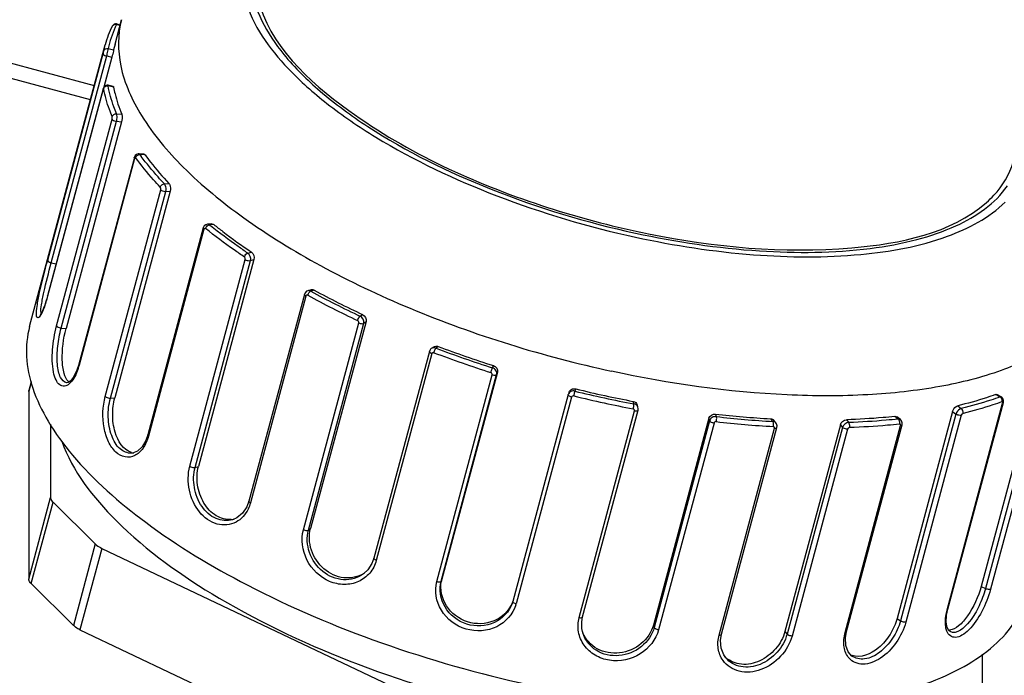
# Model space of a CAD drawing. Header units: millimetres. Extents: x 0 to 8410, y 0 to 5940.
# Tile 63 of 85: x 3842 to 3895, y 3451 to 3486. Entities that reach past the tile are written whole.
import ezdxf

# ---------------------------------------------------------------- set-up
doc = ezdxf.new("R2010")
doc.units = ezdxf.units.MM
doc.header["$LTSCALE"] = 462.55
doc.layers.get('0').update_dxf_attribs({"linetype": 'CONTINUOUS'})
for name, color, linetype in [('204101000013_DXF_DIMENSION', 7, 'CONTINUOUS'), ('304102000035DXF_CONTINUOUS_LINE', 7, 'CONTINUOUS'), ('304105000130DXF_CONTINUOUS_LINE', 7, 'CONTINUOUS'), ('304109000030DXF_CONTINUOUS_LINE', 7, 'CONTINUOUS'), ('304109000033DXF_CONTINUOUS_LINE', 7, 'CONTINUOUS'), ('BUXIAN_DXF_CONTINUOUS_LINE', 7, 'CONTINUOUS')]:
    doc.layers.add(name, color=color, linetype=linetype)
doc.styles.get("Standard").update_dxf_attribs({"font": 'txt', "width": 0.7})
doc.dimstyles.new('DIMSTYLE_7', dxfattribs={"dimtxt": 70, "dimasz": 60, "dimexe": 1.5, "dimexo": 0, "dimgap": 1.75, "dimtad": 1, "dimdsep": 46, "dimtxsty": 'Standard', "dimblk": '_FILLED', "dimblk1": '_FILLED', "dimblk2": '_FILLED', "dimcen": 0.09, "dimclrt": 5, "dimazin": 2, "dimtp": 0.01, "dimtm": 0.01, "dimtfac": 1, "dimtofl": 0, "dimtmove": 0, "dimatfit": 3, "dimldrblk": '_FILLED', "dimfxl": 0, "dimtolj": 1, "dimarcsym": 0})

# ---------------------------------------------------------------- blocks, each defined once
blk = doc.blocks.new('_FILLED')
at = {"color": 0, "linetype": 'ByBlock'}
blk.add_solid([(0, 0), (-1, 0.125), (-1, -0.125)], dxfattribs=at)
blk = doc.blocks.new('*D31')
at = {"layer": '204101000013_DXF_DIMENSION', "color": 2, "linetype": 'Continuous'}
for p, q in [((3909.222, 3684.175), (3361.141, 3684.175)), ((3376.141, 3684.175), (3376.141, 3415.175)), ((3376.141, 3146.175), (3376.141, 3415.175)), ((3621.33, 3146.175), (3361.141, 3146.175))]:
    blk.add_line(p, q, dxfattribs=at)
at = {"layer": '204101000013_DXF_DIMENSION', "color": 2, "linetype": 'Continuous', "xscale": 60, "yscale": 60, "zscale": 60}
for p, rotation in [((3376.141, 3684.175), 90), ((3376.141, 3146.175), 270)]:
    blk.add_blockref('_FILLED', p, dxfattribs=dict(at, rotation=rotation))
blk = doc.blocks.new('*D32')
at = {"layer": '204101000013_DXF_DIMENSION', "color": 2, "linetype": 'Continuous'}
for p, q in [((3813.402, 3341.175), (3813.402, 4872.379)), ((3962.402, 4457.953), (3962.402, 4872.379)), ((3887.902, 4857.379), (3653.512, 4857.379)), ((3813.402, 4857.379), (3887.902, 4857.379)), ((3962.402, 4857.379), (3887.902, 4857.379))]:
    blk.add_line(p, q, dxfattribs=at)
at = {"layer": '204101000013_DXF_DIMENSION', "color": 2, "linetype": 'Continuous', "xscale": 60, "yscale": 60, "zscale": 60, "rotation": 180}
blk.add_blockref('_FILLED', (3813.402, 4857.379), dxfattribs=at)
at = {"layer": '204101000013_DXF_DIMENSION', "color": 2, "linetype": 'Continuous', "xscale": 60, "yscale": 60, "zscale": 60}
blk.add_blockref('_FILLED', (3962.402, 4857.379), dxfattribs=at)

msp = doc.modelspace()

# ---------------------------------------------------------------- linework, layer by layer
at = {"color": 2, "linetype": 'Continuous'}
msp.add_arc((3962.401, 3684.175), 1521.972, 330, 180, dxfattribs=at)
at = {"layer": '304102000035DXF_CONTINUOUS_LINE', "color": 9, "linetype": 'Continuous'}
msp.add_line((3840.807, 3483.597), (3845.878, 3482.238), dxfattribs=at)
at = {"layer": '304105000130DXF_CONTINUOUS_LINE', "color": 7, "linetype": 'Continuous'}
msp.add_line((3845.673, 3481.472), (3840.602, 3482.831), dxfattribs=at)
at = {"layer": '304109000030DXF_CONTINUOUS_LINE', "color": 9, "linetype": 'Continuous'}
for p, q in [((3842.492, 3466.283), (3842.36, 3465.79)), ((3842.36, 3455.705), (3843.533, 3460.082)), ((3842.49, 3455.459), (3843.663, 3459.836)), ((3845.928, 3457.589), (3844.755, 3453.212)), ((3846.284, 3457.353), (3845.111, 3452.976))]:
    msp.add_line(p, q, dxfattribs=at)
at = {"layer": '304109000030DXF_CONTINUOUS_LINE', "color": 7, "linetype": 'Continuous'}
for p, q in [((3842.49, 3466.298), (3842.366, 3465.837)), ((3842.36, 3465.79), (3842.366, 3465.838)), ((3842.36, 3465.79), (3842.36, 3455.705)), ((3843.533, 3464.026), (3843.533, 3460.082)), ((3843.663, 3459.836), (3845.928, 3457.589)), ((3846.284, 3457.353), (3865.813, 3448.067)), ((3844.755, 3453.212), (3842.49, 3455.459)), ((3845.111, 3452.976), (3864.64, 3443.689)), ((3893.596, 3449.203), (3893.596, 3451.657))]:
    msp.add_line(p, q, dxfattribs=at)
for points, knots in [([(3844.132, 3463.121), (3844.707, 3461.495), (3847.299, 3458.198), (3852.855, 3454.257), (3860.17, 3450.848), (3865.674, 3449.227), (3868.564, 3448.599)], [0, 0, 0, 0, 0.176864, 0.413695, 0.696704, 1, 1, 1, 1]), ([(3843.533, 3460.082), (3843.533, 3460.062), (3843.548, 3459.968), (3843.61, 3459.889), (3843.663, 3459.836)], [0, 0, 0, 0, 0.209344, 1, 1, 1, 1]), ([(3845.928, 3457.589), (3845.95, 3457.567), (3846.058, 3457.473), (3846.183, 3457.401), (3846.284, 3457.353)], [0, 0, 0, 0, 0.220373, 1, 1, 1, 1]), ([(3842.49, 3455.459), (3842.47, 3455.479), (3842.408, 3455.548), (3842.36, 3455.639), (3842.36, 3455.705)], [0, 0, 0, 0, 0.30055, 1, 1, 1, 1]), ([(3845.111, 3452.976), (3845.075, 3452.993), (3844.948, 3453.058), (3844.828, 3453.14), (3844.755, 3453.212)], [0, 0, 0, 0, 0.277814, 1, 1, 1, 1])]:
    msp.add_open_spline(points, degree=3, knots=knots, dxfattribs=at)
at = {"layer": '304109000033DXF_CONTINUOUS_LINE', "color": 7, "linetype": 'Continuous'}
for p, q in [((3846.993, 3484.465), (3847.345, 3485.778)), ((3847.267, 3485.489), (3847.106, 3485.545)), ((3842.405, 3469.275), (3846.463, 3484.419)), ((3846.993, 3484.465), (3846.921, 3484.156)), ((3846.827, 3483.768), (3846.395, 3482.155)), ((3846.615, 3482.252), (3846.569, 3482.256)), ((3846.901, 3482.189), (3846.615, 3482.252)), ((3846.353, 3482.055), (3843.374, 3470.937)), ((3846.368, 3482.101), (3846.353, 3482.055)), ((3847.344, 3480.292), (3844.365, 3469.174)), ((3848.243, 3478.564), (3848.152, 3478.535)), ((3848.282, 3478.565), (3848.243, 3478.564)), ((3848.556, 3478.541), (3848.282, 3478.565)), ((3848.032, 3478.365), (3845.052, 3467.248)), ((3848.035, 3478.377), (3848.031, 3478.365)), ((3849.958, 3476.562), (3846.979, 3465.444)), ((3852.203, 3474.798), (3851.964, 3474.782)), ((3851.736, 3474.582), (3848.757, 3463.464)), ((3851.787, 3474.687), (3851.736, 3474.582)), ((3854.458, 3472.88), (3851.479, 3461.762)), ((3857.206, 3471.098), (3857.166, 3471.01)), ((3857.284, 3471.173), (3857.206, 3471.098)), ((3857.348, 3471.202), (3857.284, 3471.173)), ((3857.534, 3471.257), (3857.349, 3471.202)), ((3843.374, 3470.937), (3843.345, 3470.831)), ((3857.166, 3471.01), (3854.187, 3459.892)), ((3860.479, 3469.543), (3857.5, 3458.425)), ((3863.882, 3467.94), (3860.903, 3456.822)), ((3864.1, 3468.179), (3863.983, 3468.09)), ((3867.534, 3466.822), (3864.554, 3455.704)), ((3844.409, 3466.257), (3844.407, 3466.257)), ((3896.503, 3466.426), (3893.524, 3455.308)), ((3871.387, 3465.754), (3871.347, 3465.64)), ((3871.341, 3465.62), (3868.362, 3454.502)), ((3871.347, 3465.64), (3871.341, 3465.62)), ((3891.739, 3454.084), (3894.718, 3465.202)), ((3894.604, 3465.498), (3894.364, 3465.619)), ((3894.728, 3465.311), (3894.698, 3465.408)), ((3894.718, 3465.202), (3894.728, 3465.311)), ((3872.112, 3453.666), (3875.091, 3464.784)), ((3875.089, 3464.936), (3875.049, 3465.069)), ((3891.991, 3464.706), (3889.012, 3453.588)), ((3878.9, 3464.347), (3875.921, 3453.229)), ((3882.501, 3464.101), (3882.384, 3464.242)), ((3889.185, 3464.281), (3888.999, 3464.418)), ((3889.251, 3464.208), (3889.185, 3464.281)), ((3889.285, 3464.104), (3889.251, 3464.208)), ((3879.574, 3452.737), (3882.553, 3463.855)), ((3885.96, 3463.994), (3882.981, 3452.876)), ((3886.298, 3452.88), (3889.277, 3463.998)), ((3889.277, 3463.998), (3889.285, 3464.104)), ((3847.881, 3462.469), (3847.88, 3462.469)), ((3853.306, 3458.893), (3853.303, 3458.892)), ((3860.356, 3455.995), (3860.351, 3455.99)), ((3868.363, 3454.505), (3868.328, 3454.39)), ((3891.67, 3453.755), (3891.739, 3454.084)), ((3891.787, 3452.931), (3891.697, 3453.099)), ((3872.125, 3452.803), (3872.122, 3452.812)), ((3879.519, 3452.406), (3879.574, 3452.737)), ((3886.237, 3452.55), (3886.298, 3452.88)), ((3891.857, 3452.875), (3891.787, 3452.931)), ((3891.859, 3452.875), (3891.857, 3452.875)), ((3886.579, 3451.564), (3886.578, 3451.565))]:
    msp.add_line(p, q, dxfattribs=at)
at = {"layer": '304109000033DXF_CONTINUOUS_LINE', "color": 9, "linetype": 'Continuous'}
for p, q in [((3847.26, 3485.461), (3847.081, 3485.524)), ((3846.387, 3484.094), (3846.463, 3484.419)), ((3843.377, 3472.846), (3846.356, 3483.964)), ((3843.57, 3472.71), (3846.549, 3483.828)), ((3846.549, 3483.828), (3846.827, 3483.768)), ((3846.628, 3484.22), (3846.921, 3484.156)), ((3846.918, 3482.157), (3846.625, 3482.22)), ((3846.353, 3482.038), (3843.374, 3470.92)), ((3846.353, 3482.038), (3846.353, 3482.055)), ((3846.387, 3482.063), (3846.384, 3482.08)), ((3847.073, 3480.72), (3847.354, 3480.696)), ((3843.853, 3469.316), (3846.832, 3480.434)), ((3844.098, 3469.197), (3847.077, 3480.315)), ((3847.077, 3480.315), (3847.344, 3480.292)), ((3848.611, 3478.504), (3848.33, 3478.528)), ((3848.043, 3478.322), (3845.064, 3467.204)), ((3848.043, 3478.322), (3848.031, 3478.365)), ((3849.644, 3476.953), (3849.89, 3476.97)), ((3846.469, 3465.52), (3849.448, 3476.638)), ((3846.745, 3465.428), (3849.724, 3476.546)), ((3849.724, 3476.546), (3849.958, 3476.562)), ((3852.305, 3474.762), (3852.058, 3474.745)), ((3851.774, 3474.511), (3848.795, 3463.393)), ((3854.131, 3473.223), (3854.323, 3473.28)), ((3843.57, 3472.71), (3843.834, 3472.653)), ((3851.011, 3461.766), (3853.99, 3472.884)), ((3851.297, 3461.708), (3854.276, 3472.826)), ((3854.276, 3472.826), (3854.458, 3472.88)), ((3857.7, 3471.235), (3857.508, 3471.178)), ((3843.374, 3470.92), (3843.374, 3470.937)), ((3857.244, 3470.914), (3854.265, 3459.796)), ((3857.113, 3458.357), (3860.092, 3469.475)), ((3857.384, 3458.337), (3860.363, 3469.455)), ((3860.172, 3469.832), (3860.294, 3469.925)), ((3860.363, 3469.455), (3860.479, 3469.543)), ((3844.098, 3469.197), (3844.365, 3469.174)), ((3864.359, 3468.209), (3864.238, 3468.116)), ((3864.009, 3467.821), (3861.03, 3456.703)), ((3845.064, 3467.204), (3845.052, 3467.247)), ((3867.277, 3467.055), (3867.319, 3467.176)), ((3867.494, 3466.708), (3867.534, 3466.822)), ((3864.279, 3455.569), (3867.258, 3466.687)), ((3864.515, 3455.59), (3867.494, 3466.708)), ((3896.737, 3466.308), (3893.758, 3455.19)), ((3897.013, 3466.28), (3894.034, 3455.162)), ((3871.744, 3465.927), (3871.702, 3465.807)), ((3846.745, 3465.428), (3846.979, 3465.444)), ((3871.522, 3465.484), (3868.543, 3454.366)), ((3874.87, 3465.117), (3874.829, 3465.256)), ((3894.536, 3465.495), (3894.29, 3465.619)), ((3894.68, 3465.167), (3894.718, 3465.202)), ((3871.93, 3453.629), (3874.909, 3464.746)), ((3891.7, 3454.049), (3894.68, 3465.167)), ((3891.991, 3464.706), (3892.172, 3464.573)), ((3892.267, 3465.017), (3892.458, 3464.876)), ((3878.939, 3464.215), (3875.96, 3453.098)), ((3878.9, 3464.347), (3878.939, 3464.215)), ((3879.256, 3464.576), (3879.297, 3464.438)), ((3882.338, 3464.174), (3882.217, 3464.32)), ((3886.287, 3464.264), (3886.408, 3464.119)), ((3889.075, 3464.304), (3888.884, 3464.444)), ((3892.172, 3464.573), (3889.193, 3453.455)), ((3892.458, 3464.506), (3889.479, 3453.388)), ((3879.175, 3464.092), (3876.195, 3452.974)), ((3879.447, 3452.693), (3882.426, 3463.81)), ((3886.075, 3463.856), (3883.096, 3452.738)), ((3886.347, 3463.757), (3883.368, 3452.639)), ((3885.96, 3463.994), (3886.075, 3463.856)), ((3886.22, 3452.837), (3889.199, 3463.955)), ((3851.297, 3461.708), (3851.479, 3461.762)), ((3857.384, 3458.337), (3857.5, 3458.425)), ((3864.515, 3455.59), (3864.554, 3455.704)), ((3893.524, 3455.308), (3893.758, 3455.19)), ((3889.012, 3453.588), (3889.193, 3453.455)), ((3891.7, 3454.049), (3891.739, 3454.084)), ((3875.921, 3453.229), (3875.96, 3453.098)), ((3882.981, 3452.876), (3883.096, 3452.738))]:
    msp.add_line(p, q, dxfattribs=at)
at = {"layer": '304109000033DXF_CONTINUOUS_LINE', "color": 7, "linetype": 'Continuous'}
for points in [[(3846.907, 3485.506), (3846.873, 3485.468), (3846.856, 3485.44)], [(3847.015, 3485.555), (3846.955, 3485.538), (3846.907, 3485.506)], [(3847.106, 3485.545), (3847.081, 3485.552), (3847.015, 3485.555)], [(3846.432, 3482.201), (3846.392, 3482.151), (3846.368, 3482.101)], [(3846.569, 3482.256), (3846.492, 3482.24), (3846.432, 3482.201)], [(3848.152, 3478.535), (3848.079, 3478.468), (3848.035, 3478.377)], [(3851.964, 3474.782), (3851.869, 3474.755), (3851.787, 3474.687)], [(3843.345, 3470.831), (3843.283, 3470.62), (3843.22, 3470.431), (3843.16, 3470.266), (3843.102, 3470.128), (3843.05, 3470.019), (3843.005, 3469.94), (3842.972, 3469.894), (3842.966, 3469.887)], [(3863.983, 3468.091), (3863.951, 3468.062), (3863.898, 3467.985), (3863.882, 3467.94)], [(3845.052, 3467.247), (3844.948, 3466.925), (3844.786, 3466.586), (3844.618, 3466.367)], [(3844.618, 3466.367), (3844.48, 3466.27), (3844.409, 3466.257)], [(3894.698, 3465.408), (3894.633, 3465.481), (3894.604, 3465.498)], [(3875.091, 3464.784), (3875.1, 3464.869), (3875.088, 3464.938)], [(3882.553, 3463.855), (3882.562, 3463.94), (3882.536, 3464.047), (3882.501, 3464.101)], [(3848.757, 3463.464), (3848.649, 3463.155), (3848.446, 3462.81), (3848.197, 3462.579), (3847.933, 3462.475), (3847.879, 3462.469)], [(3854.187, 3459.892), (3854.073, 3459.584), (3853.842, 3459.239), (3853.54, 3458.993), (3853.306, 3458.893)], [(3860.903, 3456.822), (3860.797, 3456.536), (3860.571, 3456.195), (3860.356, 3455.995)], [(3872.124, 3452.803), (3872.071, 3453.05), (3872.065, 3453.41), (3872.112, 3453.666)], [(3891.697, 3453.099), (3891.649, 3453.381), (3891.67, 3453.755)], [(3886.579, 3451.564), (3886.372, 3451.797), (3886.251, 3452.138), (3886.237, 3452.55)], [(3879.81, 3451.459), (3879.694, 3451.623), (3879.55, 3451.992), (3879.519, 3452.406)]]:
    msp.add_lwpolyline(points, dxfattribs=at)
for centre, radius, start, end in [((3851.509, 3483.061), 5.226, 152.9242, 164.9306), ((3881.044, 3514.212), 48.907, 241.4899, 244.895), ((3886.28, 3526.244), 62.037, 249.30832, 252.20342), ((3844.775, 3466.633), 0.419, 228.0033, 233.237), ((3886.888, 3528.019), 63.912, 256.2938, 257.73844), ((3886.671, 3527.02), 62.889, 257.73761, 259.14631), ((3885.252, 3516.633), 52.401, 263.4296, 266.6797), ((3848.077, 3463.229), 0.744, 255.2467, 264.723), ((3853.149, 3460.096), 1.198, 274.3259, 281.7549), ((3859.528, 3457.318), 1.555, 302.072, 304.7366), ((3866.147, 3455.278), 1.649, 165.0085, 169.0822), ((3866.795, 3455.052), 1.665, 336.6459, 339.7272), ((3873.612, 3453.402), 1.597, 199.3747, 201.5273), ((3873.618, 3453.404), 1.603, 201.5262, 201.8622), ((3891.793, 3453.398), 0.442, 266.6126, 271.085), ((3891.793, 3453.431), 0.475, 271.0812, 274.6854), ((3880.682, 3452.426), 1.289, 222.9736, 227.9537), ((3886.886, 3452.383), 0.842, 242.8512, 249.3507)]:
    msp.add_arc(centre, radius, start, end, dxfattribs=at)
at = {"layer": '304109000033DXF_CONTINUOUS_LINE', "color": 9, "linetype": 'Continuous'}
for centre, radius, start, end in [((3851.522, 3483.25), 4.989, 154.7981, 168.7904), ((3851.672, 3483.18), 5.155, 152.9582, 154.8091), ((3846.683, 3481.95), 0.342, 162.3318, 165.047), ((3859.579, 3486.705), 13.907, 216.0128, 216.5313), ((3869.843, 3496.954), 28.453, 231.3125, 231.476), ((3881.645, 3515.637), 50.588, 241.5021, 244.8828), ((3857.323, 3470.892), 0.082, 150.5415, 165.0293), ((3881.658, 3515.739), 50.955, 241.5021, 244.8828), ((3841.925, 3470.534), 1.246, 329.2271, 330.7326), ((3886.47, 3526.963), 63.173, 249.28537, 252.22638), ((3886.422, 3526.78), 62.718, 249.28537, 252.22638), ((3886.924, 3528.083), 64.11, 256.26519, 259.16344), ((3887.091, 3528.778), 65.09, 256.27138, 257.7384), ((3886.867, 3527.744), 64.032, 257.73753, 259.1691), ((3885.423, 3517.168), 53.353, 263.4036, 266.7058), ((3885.382, 3517.056), 52.969, 263.4036, 266.7057), ((3882.331, 3463.926), 0.248, 80.1289, 88.3749), ((3866.819, 3454.829), 1.785, 343.0366, 344.987)]:
    msp.add_arc(centre, radius, start, end, dxfattribs=at)
at = {"layer": '304109000033DXF_CONTINUOUS_LINE', "color": 7, "linetype": 'Continuous'}
for points, knots in [([(3854.309, 3487.74), (3854.405, 3486.34), (3855.658, 3484.157), (3858.066, 3481.798), (3861.692, 3479.147), (3867.336, 3476.385), (3872.315, 3474.876), (3874.956, 3474.302)], [0, 0, 0, 0, 0.163653, 0.271318, 0.395898, 0.684743, 1, 1, 1, 1]), ([(3846.921, 3484.156), (3846.916, 3484.133), (3846.887, 3484.003), (3846.855, 3483.874), (3846.827, 3483.768)], [0, 0, 0, 0, 0.173606, 1, 1, 1, 1]), ([(3846.901, 3482.189), (3846.905, 3482.189), (3846.914, 3482.177), (3846.916, 3482.165), (3846.918, 3482.157)], [0, 0, 0, 0, 0.36226, 1, 1, 1, 1]), ([(3846.918, 3482.157), (3846.939, 3482.036), (3847.045, 3481.538), (3847.207, 3481.053), (3847.354, 3480.696)], [0, 0, 0, 0, 0.240963, 1, 1, 1, 1]), ([(3847.354, 3480.696), (3847.364, 3480.673), (3847.388, 3480.538), (3847.372, 3480.399), (3847.344, 3480.292)], [0, 0, 0, 0, 0.186209, 1, 1, 1, 1]), ([(3848.556, 3478.541), (3848.566, 3478.54), (3848.588, 3478.531), (3848.604, 3478.514), (3848.611, 3478.504)], [0, 0, 0, 0, 0.450834, 1, 1, 1, 1]), ([(3848.611, 3478.504), (3848.705, 3478.374), (3849.107, 3477.843), (3849.544, 3477.339), (3849.89, 3476.97)], [0, 0, 0, 0, 0.240077, 1, 1, 1, 1]), ([(3849.89, 3476.97), (3849.911, 3476.949), (3849.981, 3476.824), (3849.987, 3476.67), (3849.958, 3476.562)], [0, 0, 0, 0, 0.210756, 1, 1, 1, 1]), ([(3874.956, 3474.302), (3877.148, 3473.826), (3881.344, 3473.204), (3886.45, 3473.234), (3889.983, 3473.878), (3892.59, 3474.747), (3894.279, 3475.879), (3894.932, 3476.847)], [0, 0, 0, 0, 0.321107, 0.605088, 0.726732, 0.832787, 1, 1, 1, 1]), ([(3852.305, 3474.762), (3852.463, 3474.636), (3853.121, 3474.121), (3853.8, 3473.635), (3854.323, 3473.28)], [0, 0, 0, 0, 0.242773, 1, 1, 1, 1]), ([(3842.405, 3469.275), (3842.266, 3468.756), (3842.157, 3467.622), (3842.529, 3465.869), (3843.395, 3464.073), (3845.288, 3461.5), (3848.834, 3458.399), (3852.2, 3456.369), (3854.096, 3455.384)], [0, 0, 0, 0, 0.083502, 0.173601, 0.275209, 0.391094, 0.667999, 1, 1, 1, 1]), ([(3844.494, 3466.322), (3844.372, 3466.432), (3844.209, 3466.832), (3844.112, 3467.797), (3844.217, 3468.623), (3844.365, 3469.174)], [0, 0, 0, 0, 0.168526, 0.415238, 1, 1, 1, 1]), ([(3867.319, 3467.176), (3867.391, 3467.152), (3867.522, 3467.056), (3867.552, 3466.891), (3867.534, 3466.822)], [0, 0, 0, 0, 0.516152, 1, 1, 1, 1]), ([(3871.387, 3465.754), (3871.41, 3465.819), (3871.519, 3465.934), (3871.673, 3465.945), (3871.744, 3465.927)], [0, 0, 0, 0, 0.483815, 1, 1, 1, 1]), ([(3847.887, 3462.509), (3847.433, 3462.628), (3846.956, 3463.463), (3846.835, 3464.517), (3846.899, 3465.148), (3846.979, 3465.444)], [0, 0, 0, 0, 0.431284, 0.71772, 1, 1, 1, 1]), ([(3894.29, 3465.619), (3894.131, 3465.561), (3893.465, 3465.332), (3892.787, 3465.142), (3892.267, 3465.017)], [0, 0, 0, 0, 0.240563, 1, 1, 1, 1]), ([(3891.991, 3464.706), (3892.02, 3464.813), (3892.109, 3464.944), (3892.237, 3465.01), (3892.267, 3465.017)], [0, 0, 0, 0, 0.783582, 1, 1, 1, 1]), ([(3888.884, 3464.444), (3888.674, 3464.422), (3887.81, 3464.338), (3886.943, 3464.286), (3886.287, 3464.264)], [0, 0, 0, 0, 0.243418, 1, 1, 1, 1]), ([(3853.239, 3458.901), (3852.962, 3458.881), (3852.346, 3459.058), (3851.698, 3459.783), (3851.369, 3460.742), (3851.392, 3461.44), (3851.479, 3461.762)], [0, 0, 0, 0, 0.218814, 0.467667, 0.738028, 1, 1, 1, 1]), ([(3860.354, 3456), (3860.045, 3455.807), (3859.237, 3455.644), (3858.131, 3456.178), (3857.449, 3457.208), (3857.399, 3458.051), (3857.5, 3458.425)], [0, 0, 0, 0, 0.235234, 0.487499, 0.749764, 1, 1, 1, 1]), ([(3854.096, 3455.384), (3856.418, 3454.176), (3861.366, 3452.076), (3866.533, 3450.61), (3869.209, 3450.028)], [0, 0, 0, 0, 0.488634, 1, 1, 1, 1]), ([(3868.328, 3454.39), (3868.174, 3453.949), (3867.422, 3453.168), (3865.836, 3453.107), (3864.577, 3454.069), (3864.394, 3455.138), (3864.515, 3455.59)], [0, 0, 0, 0, 0.242102, 0.499088, 0.757118, 1, 1, 1, 1]), ([(3868.324, 3454.392), (3868.146, 3453.981), (3867.393, 3453.276), (3865.882, 3453.244), (3864.667, 3454.141), (3864.443, 3455.148), (3864.528, 3455.59)], [0, 0, 0, 0, 0.242322, 0.499016, 0.756713, 1, 1, 1, 1]), ([(3893.524, 3455.308), (3893.374, 3454.748), (3893.022, 3453.972), (3892.389, 3453.204), (3892.004, 3452.972), (3891.832, 3452.958)], [0, 0, 0, 0, 0.580575, 0.826992, 1, 1, 1, 1]), ([(3878.958, 3448.725), (3881.09, 3448.631), (3885.017, 3448.707), (3889.634, 3449.62), (3892.558, 3450.902), (3894.204, 3452.024), (3895.402, 3453.355), (3895.875, 3454.391), (3896.014, 3454.91)], [0, 0, 0, 0, 0.331979, 0.608865, 0.724751, 0.826367, 0.916481, 1, 1, 1, 1]), ([(3889.012, 3453.588), (3888.931, 3453.285), (3888.653, 3452.696), (3887.963, 3451.838), (3887.047, 3451.422), (3886.589, 3451.595)], [0, 0, 0, 0, 0.279509, 0.563824, 1, 1, 1, 1]), ([(3875.921, 3453.229), (3875.818, 3452.843), (3875.318, 3452.118), (3874.133, 3451.612), (3872.862, 3451.816), (3872.273, 3452.452), (3872.13, 3452.807)], [0, 0, 0, 0, 0.248014, 0.508884, 0.762204, 1, 1, 1, 1]), ([(3882.981, 3452.876), (3882.891, 3452.54), (3882.531, 3451.899), (3881.686, 3451.245), (3880.676, 3451.019), (3880.04, 3451.269), (3879.818, 3451.469)], [0, 0, 0, 0, 0.259838, 0.528531, 0.777492, 1, 1, 1, 1])]:
    msp.add_open_spline(points, degree=3, knots=knots, dxfattribs=at)
at = {"layer": '304109000033DXF_CONTINUOUS_LINE', "color": 9, "linetype": 'Continuous'}
for points, knots in [([(3853.989, 3486.88), (3854.374, 3485.469), (3855.855, 3483.426), (3858.437, 3481.148), (3862.095, 3478.666), (3867.606, 3476.068), (3872.421, 3474.635), (3874.956, 3474.085)], [0, 0, 0, 0, 0.172817, 0.283322, 0.408677, 0.693349, 1, 1, 1, 1]), ([(3847.081, 3485.524), (3847.085, 3485.53), (3847.091, 3485.539), (3847.103, 3485.547), (3847.106, 3485.545)], [0, 0, 0, 0, 0.670205, 1, 1, 1, 1]), ([(3847.345, 3485.778), (3847.131, 3484.98), (3847.143, 3483.105), (3848.42, 3480.351), (3850.739, 3477.604), (3854.018, 3474.923), (3858.127, 3472.402), (3864.624, 3469.334), (3869.972, 3467.681), (3873.666, 3466.879)], [0, 0, 0, 0, 0.071439, 0.155164, 0.257585, 0.379799, 0.519703, 0.673294, 1, 1, 1, 1]), ([(3846.356, 3483.964), (3846.353, 3483.952), (3846.388, 3483.868), (3846.482, 3483.843), (3846.549, 3483.828)], [0, 0, 0, 0, 0.156965, 1, 1, 1, 1]), ([(3846.356, 3483.964), (3846.365, 3484), (3846.376, 3484.043), (3846.386, 3484.086), (3846.387, 3484.094)], [0, 0, 0, 0, 0.826331, 1, 1, 1, 1]), ([(3846.387, 3484.094), (3846.4, 3484.14), (3846.471, 3484.224), (3846.579, 3484.232), (3846.628, 3484.22)], [0, 0, 0, 0, 0.482843, 1, 1, 1, 1]), ([(3846.549, 3483.828), (3846.559, 3483.865), (3846.59, 3483.994), (3846.622, 3484.124), (3846.628, 3484.22)], [0, 0, 0, 0, 0.282821, 1, 1, 1, 1]), ([(3846.625, 3482.22), (3846.624, 3482.228), (3846.624, 3482.238), (3846.618, 3482.251), (3846.615, 3482.252)], [0, 0, 0, 0, 0.673193, 1, 1, 1, 1]), ([(3847.073, 3480.72), (3847.021, 3480.846), (3846.833, 3481.333), (3846.693, 3481.84), (3846.625, 3482.22)], [0, 0, 0, 0, 0.260028, 1, 1, 1, 1]), ([(3846.384, 3482.08), (3846.383, 3482.085), (3846.363, 3482.1), (3846.361, 3482.066), (3846.357, 3482.054)], [0, 0, 0, 0, 0.259855, 1, 1, 1, 1]), ([(3846.836, 3480.569), (3846.784, 3480.694), (3846.596, 3481.18), (3846.456, 3481.684), (3846.387, 3482.063)], [0, 0, 0, 0, 0.259919, 1, 1, 1, 1]), ([(3846.832, 3480.434), (3846.842, 3480.47), (3846.847, 3480.516), (3846.839, 3480.561), (3846.836, 3480.569)], [0, 0, 0, 0, 0.813946, 1, 1, 1, 1]), ([(3847.077, 3480.315), (3847.087, 3480.352), (3847.11, 3480.484), (3847.119, 3480.633), (3847.073, 3480.72)], [0, 0, 0, 0, 0.275928, 1, 1, 1, 1]), ([(3846.832, 3480.434), (3846.839, 3480.419), (3846.906, 3480.349), (3847.002, 3480.322), (3847.077, 3480.315)], [0, 0, 0, 0, 0.182485, 1, 1, 1, 1]), ([(3848.33, 3478.528), (3848.324, 3478.538), (3848.311, 3478.554), (3848.291, 3478.564), (3848.282, 3478.565)], [0, 0, 0, 0, 0.558498, 1, 1, 1, 1]), ([(3848.291, 3478.526), (3848.298, 3478.527), (3848.311, 3478.528), (3848.324, 3478.528), (3848.33, 3478.528)], [0, 0, 0, 0, 0.50681, 1, 1, 1, 1]), ([(3849.644, 3476.953), (3849.53, 3477.074), (3849.096, 3477.548), (3848.687, 3478.045), (3848.404, 3478.427)], [0, 0, 0, 0, 0.259511, 1, 1, 1, 1]), ([(3848.05, 3478.341), (3848.048, 3478.338), (3848.046, 3478.332), (3848.044, 3478.325), (3848.043, 3478.322)], [0, 0, 0, 0, 0.4866, 1, 1, 1, 1]), ([(3848.102, 3478.361), (3848.096, 3478.369), (3848.068, 3478.382), (3848.055, 3478.354), (3848.05, 3478.341)], [0, 0, 0, 0, 0.416821, 1, 1, 1, 1]), ([(3849.425, 3476.775), (3849.302, 3476.905), (3848.837, 3477.413), (3848.401, 3477.949), (3848.102, 3478.361)], [0, 0, 0, 0, 0.260208, 1, 1, 1, 1]), ([(3849.724, 3476.546), (3849.753, 3476.653), (3849.743, 3476.81), (3849.666, 3476.932), (3849.644, 3476.953)], [0, 0, 0, 0, 0.782335, 1, 1, 1, 1]), ([(3849.448, 3476.638), (3849.462, 3476.623), (3849.545, 3476.567), (3849.647, 3476.541), (3849.724, 3476.546)], [0, 0, 0, 0, 0.216178, 1, 1, 1, 1]), ([(3874.956, 3474.085), (3877.046, 3473.63), (3881.071, 3473.012), (3886.741, 3472.967), (3891.393, 3473.793), (3893.96, 3475.122), (3894.808, 3475.973)], [0, 0, 0, 0, 0.312562, 0.593216, 0.824382, 1, 1, 1, 1]), ([(3851.781, 3474.53), (3851.78, 3474.527), (3851.777, 3474.521), (3851.775, 3474.514), (3851.774, 3474.511)], [0, 0, 0, 0, 0.490748, 1, 1, 1, 1]), ([(3853.945, 3473.018), (3853.761, 3473.142), (3853.05, 3473.632), (3852.358, 3474.15), (3851.857, 3474.551)], [0, 0, 0, 0, 0.257247, 1, 1, 1, 1]), ([(3854.131, 3473.223), (3853.954, 3473.343), (3853.271, 3473.814), (3852.604, 3474.31), (3852.122, 3474.694)], [0, 0, 0, 0, 0.256988, 1, 1, 1, 1]), ([(3853.945, 3473.018), (3853.964, 3473.089), (3854.024, 3473.177), (3854.111, 3473.219), (3854.131, 3473.223)], [0, 0, 0, 0, 0.781611, 1, 1, 1, 1]), ([(3842.777, 3469.884), (3842.762, 3470.043), (3842.814, 3470.455), (3843.005, 3471.443), (3843.222, 3472.267), (3843.377, 3472.846)], [0, 0, 0, 0, 0.15802, 0.40616, 1, 1, 1, 1]), ([(3843.019, 3470.016), (3843.002, 3470.158), (3843.052, 3470.532), (3843.227, 3471.43), (3843.429, 3472.181), (3843.57, 3472.71)], [0, 0, 0, 0, 0.155685, 0.403928, 1, 1, 1, 1]), ([(3843.377, 3472.846), (3843.374, 3472.834), (3843.409, 3472.75), (3843.503, 3472.725), (3843.57, 3472.71)], [0, 0, 0, 0, 0.156965, 1, 1, 1, 1]), ([(3853.99, 3472.884), (3854.054, 3472.841), (3854.156, 3472.812), (3854.255, 3472.819), (3854.276, 3472.826)], [0, 0, 0, 0, 0.783953, 1, 1, 1, 1]), ([(3899.988, 3471.673), (3899.803, 3470.985), (3899.063, 3469.599), (3897.126, 3467.986), (3894.468, 3466.766), (3891.162, 3465.943), (3887.298, 3465.53), (3881.372, 3465.547), (3876.77, 3466.204), (3873.666, 3466.879)], [0, 0, 0, 0, 0.074681, 0.159379, 0.26016, 0.379049, 0.515374, 0.666774, 1, 1, 1, 1]), ([(3843.374, 3470.92), (3843.346, 3470.815), (3843.247, 3470.476), (3843.132, 3470.138), (3843.012, 3469.925)], [0, 0, 0, 0, 0.30894, 1, 1, 1, 1]), ([(3857.244, 3470.914), (3857.231, 3470.921), (3857.197, 3470.942), (3857.158, 3470.983), (3857.166, 3471.01)], [0, 0, 0, 0, 0.340594, 1, 1, 1, 1]), ([(3843.026, 3469.973), (3843.025, 3469.98), (3843.022, 3469.994), (3843.02, 3470.009), (3843.019, 3470.016)], [0, 0, 0, 0, 0.473903, 1, 1, 1, 1]), ([(3842.996, 3469.897), (3842.972, 3469.857), (3842.937, 3469.802), (3842.855, 3469.727), (3842.78, 3469.79), (3842.78, 3469.848), (3842.777, 3469.884)], [0, 0, 0, 0, 0.363229, 0.564902, 0.716003, 1, 1, 1, 1]), ([(3860.029, 3469.602), (3860.048, 3469.673), (3860.09, 3469.759), (3860.157, 3469.824), (3860.172, 3469.832)], [0, 0, 0, 0, 0.807094, 1, 1, 1, 1]), ([(3860.092, 3469.475), (3860.116, 3469.463), (3860.201, 3469.435), (3860.311, 3469.416), (3860.363, 3469.455)], [0, 0, 0, 0, 0.291767, 1, 1, 1, 1]), ([(3844.536, 3466.199), (3844.462, 3466.135), (3844.29, 3466.031), (3843.983, 3466.131), (3843.791, 3466.437), (3843.611, 3467.072), (3843.61, 3468.071), (3843.741, 3468.897), (3843.853, 3469.316)], [0, 0, 0, 0, 0.076496, 0.143206, 0.229348, 0.346952, 0.659768, 1, 1, 1, 1]), ([(3843.853, 3469.316), (3843.86, 3469.301), (3843.927, 3469.231), (3844.023, 3469.204), (3844.098, 3469.197)], [0, 0, 0, 0, 0.182485, 1, 1, 1, 1]), ([(3844.407, 3466.257), (3844.261, 3466.27), (3844.057, 3466.507), (3843.948, 3466.875), (3843.864, 3467.444), (3843.899, 3468.234), (3844.013, 3468.879), (3844.098, 3469.197)], [0, 0, 0, 0, 0.140349, 0.246217, 0.376099, 0.684203, 1, 1, 1, 1]), ([(3864.009, 3467.821), (3863.99, 3467.829), (3863.94, 3467.851), (3863.872, 3467.903), (3863.882, 3467.94)], [0, 0, 0, 0, 0.346837, 1, 1, 1, 1]), ([(3845.064, 3467.204), (3845.034, 3467.093), (3844.919, 3466.733), (3844.739, 3466.371), (3844.536, 3466.199)], [0, 0, 0, 0, 0.301663, 1, 1, 1, 1]), ([(3867.186, 3466.805), (3867.192, 3466.829), (3867.218, 3466.914), (3867.245, 3467), (3867.277, 3467.055)], [0, 0, 0, 0, 0.28414, 1, 1, 1, 1]), ([(3867.494, 3466.708), (3867.512, 3466.776), (3867.483, 3466.94), (3867.35, 3467.034), (3867.277, 3467.055)], [0, 0, 0, 0, 0.480055, 1, 1, 1, 1]), ([(3867.258, 3466.687), (3867.284, 3466.679), (3867.356, 3466.662), (3867.476, 3466.657), (3867.494, 3466.708)], [0, 0, 0, 0, 0.336454, 1, 1, 1, 1]), ([(3871.702, 3465.807), (3871.632, 3465.826), (3871.479, 3465.818), (3871.37, 3465.704), (3871.347, 3465.64)], [0, 0, 0, 0, 0.516048, 1, 1, 1, 1]), ([(3871.644, 3465.548), (3871.65, 3465.572), (3871.672, 3465.658), (3871.693, 3465.744), (3871.702, 3465.807)], [0, 0, 0, 0, 0.284745, 1, 1, 1, 1]), ([(3848.795, 3463.393), (3848.733, 3463.16), (3848.56, 3462.747), (3848.104, 3462.298), (3847.511, 3462.205), (3846.977, 3462.521), (3846.598, 3463.101), (3846.298, 3464.118), (3846.324, 3464.979), (3846.469, 3465.52)], [0, 0, 0, 0, 0.130162, 0.237461, 0.330941, 0.431303, 0.553475, 0.697402, 1, 1, 1, 1]), ([(3846.469, 3465.52), (3846.483, 3465.505), (3846.566, 3465.449), (3846.668, 3465.423), (3846.745, 3465.428)], [0, 0, 0, 0, 0.216178, 1, 1, 1, 1]), ([(3847.879, 3462.469), (3847.662, 3462.455), (3847.151, 3462.687), (3846.747, 3463.457), (3846.588, 3464.413), (3846.657, 3465.1), (3846.745, 3465.428)], [0, 0, 0, 0, 0.185213, 0.424133, 0.71159, 1, 1, 1, 1]), ([(3871.522, 3465.484), (3871.496, 3465.491), (3871.43, 3465.512), (3871.328, 3465.571), (3871.341, 3465.62)], [0, 0, 0, 0, 0.342594, 1, 1, 1, 1]), ([(3894.536, 3465.495), (3894.373, 3465.435), (3893.69, 3465.199), (3892.992, 3465.004), (3892.458, 3464.876)], [0, 0, 0, 0, 0.240415, 1, 1, 1, 1]), ([(3894.643, 3465.233), (3894.479, 3465.173), (3893.791, 3464.935), (3893.088, 3464.739), (3892.55, 3464.61)], [0, 0, 0, 0, 0.240415, 1, 1, 1, 1]), ([(3894.604, 3465.498), (3894.594, 3465.503), (3894.57, 3465.506), (3894.548, 3465.5), (3894.536, 3465.495)], [0, 0, 0, 0, 0.455418, 1, 1, 1, 1]), ([(3894.573, 3465.467), (3894.567, 3465.473), (3894.556, 3465.482), (3894.543, 3465.491), (3894.536, 3465.495)], [0, 0, 0, 0, 0.50921, 1, 1, 1, 1]), ([(3894.656, 3465.236), (3894.654, 3465.236), (3894.65, 3465.235), (3894.645, 3465.234), (3894.643, 3465.233)], [0, 0, 0, 0, 0.479124, 1, 1, 1, 1]), ([(3894.68, 3465.167), (3894.682, 3465.176), (3894.689, 3465.2), (3894.672, 3465.236), (3894.656, 3465.236)], [0, 0, 0, 0, 0.358968, 1, 1, 1, 1]), ([(3874.835, 3464.853), (3874.841, 3464.877), (3874.86, 3464.964), (3874.878, 3465.054), (3874.87, 3465.117)], [0, 0, 0, 0, 0.283222, 1, 1, 1, 1]), ([(3874.909, 3464.746), (3874.931, 3464.742), (3874.988, 3464.735), (3875.08, 3464.744), (3875.09, 3464.784)], [0, 0, 0, 0, 0.346632, 1, 1, 1, 1]), ([(3892.458, 3464.876), (3892.427, 3464.871), (3892.295, 3464.811), (3892.201, 3464.68), (3892.172, 3464.573)], [0, 0, 0, 0, 0.221029, 1, 1, 1, 1]), ([(3879.297, 3464.438), (3879.222, 3464.448), (3879.062, 3464.415), (3878.958, 3464.286), (3878.939, 3464.215)], [0, 0, 0, 0, 0.510129, 1, 1, 1, 1]), ([(3879.175, 3464.092), (3879.148, 3464.095), (3879.063, 3464.114), (3878.957, 3464.155), (3878.939, 3464.215)], [0, 0, 0, 0, 0.300984, 1, 1, 1, 1]), ([(3879.294, 3464.168), (3879.3, 3464.193), (3879.316, 3464.281), (3879.325, 3464.378), (3879.297, 3464.438)], [0, 0, 0, 0, 0.278683, 1, 1, 1, 1]), ([(3889.075, 3464.304), (3888.86, 3464.28), (3887.972, 3464.193), (3887.082, 3464.141), (3886.408, 3464.119)], [0, 0, 0, 0, 0.243314, 1, 1, 1, 1]), ([(3892.458, 3464.506), (3892.436, 3464.501), (3892.337, 3464.497), (3892.234, 3464.527), (3892.172, 3464.573)], [0, 0, 0, 0, 0.223856, 1, 1, 1, 1]), ([(3882.426, 3463.81), (3882.431, 3463.831), (3882.425, 3463.882), (3882.379, 3463.902), (3882.357, 3463.903)], [0, 0, 0, 0, 0.495547, 1, 1, 1, 1]), ([(3886.347, 3463.757), (3886.269, 3463.754), (3886.168, 3463.781), (3886.088, 3463.84), (3886.075, 3463.856)], [0, 0, 0, 0, 0.79153, 1, 1, 1, 1]), ([(3886.456, 3463.847), (3886.475, 3463.919), (3886.471, 3464.022), (3886.422, 3464.105), (3886.408, 3464.119)], [0, 0, 0, 0, 0.787225, 1, 1, 1, 1]), ([(3889.143, 3464.034), (3888.926, 3464.01), (3888.032, 3463.922), (3887.135, 3463.87), (3886.456, 3463.847)], [0, 0, 0, 0, 0.243314, 1, 1, 1, 1]), ([(3889.16, 3464.033), (3889.157, 3464.034), (3889.151, 3464.034), (3889.146, 3464.034), (3889.143, 3464.034)], [0, 0, 0, 0, 0.491292, 1, 1, 1, 1]), ([(3889.199, 3463.999), (3889.197, 3464.008), (3889.186, 3464.024), (3889.169, 3464.032), (3889.16, 3464.033)], [0, 0, 0, 0, 0.500576, 1, 1, 1, 1]), ([(3889.199, 3463.955), (3889.201, 3463.962), (3889.203, 3463.977), (3889.201, 3463.992), (3889.199, 3463.999)], [0, 0, 0, 0, 0.523865, 1, 1, 1, 1]), ([(3853.494, 3458.762), (3853.194, 3458.601), (3852.388, 3458.534), (3851.415, 3459.29), (3850.902, 3460.458), (3850.901, 3461.353), (3851.011, 3461.766)], [0, 0, 0, 0, 0.215089, 0.456806, 0.730095, 1, 1, 1, 1]), ([(3851.011, 3461.766), (3851.075, 3461.723), (3851.177, 3461.694), (3851.276, 3461.702), (3851.297, 3461.708)], [0, 0, 0, 0, 0.783953, 1, 1, 1, 1]), ([(3853.303, 3458.892), (3853.022, 3458.808), (3852.338, 3458.875), (3851.577, 3459.59), (3851.188, 3460.605), (3851.203, 3461.36), (3851.297, 3461.708)], [0, 0, 0, 0, 0.21647, 0.461722, 0.733812, 1, 1, 1, 1]), ([(3854.265, 3459.796), (3854.234, 3459.682), (3854.088, 3459.271), (3853.775, 3458.913), (3853.494, 3458.762)], [0, 0, 0, 0, 0.268654, 1, 1, 1, 1]), ([(3854.265, 3459.796), (3854.252, 3459.803), (3854.218, 3459.824), (3854.179, 3459.865), (3854.187, 3459.892)], [0, 0, 0, 0, 0.340637, 1, 1, 1, 1]), ([(3861.03, 3456.703), (3860.964, 3456.456), (3860.723, 3455.986), (3860.088, 3455.513), (3859.298, 3455.356), (3858.21, 3455.593), (3857.139, 3456.629), (3856.972, 3457.831), (3857.113, 3458.357)], [0, 0, 0, 0, 0.119419, 0.237456, 0.358231, 0.484232, 0.745675, 1, 1, 1, 1]), ([(3857.113, 3458.357), (3857.137, 3458.345), (3857.222, 3458.317), (3857.332, 3458.298), (3857.384, 3458.337)], [0, 0, 0, 0, 0.291767, 1, 1, 1, 1]), ([(3860.351, 3455.99), (3860.053, 3455.764), (3859.234, 3455.529), (3858.064, 3456.028), (3857.339, 3457.078), (3857.281, 3457.951), (3857.384, 3458.337)], [0, 0, 0, 0, 0.234914, 0.486177, 0.748764, 1, 1, 1, 1]), ([(3861.03, 3456.703), (3861.011, 3456.711), (3860.961, 3456.733), (3860.893, 3456.785), (3860.903, 3456.822)], [0, 0, 0, 0, 0.346837, 1, 1, 1, 1]), ([(3868.526, 3454.308), (3868.375, 3453.812), (3867.556, 3452.915), (3865.789, 3452.823), (3864.363, 3453.868), (3864.144, 3455.065), (3864.279, 3455.569)], [0, 0, 0, 0, 0.241439, 0.498469, 0.756984, 1, 1, 1, 1]), ([(3864.279, 3455.569), (3864.305, 3455.561), (3864.377, 3455.545), (3864.497, 3455.539), (3864.515, 3455.59)], [0, 0, 0, 0, 0.336454, 1, 1, 1, 1]), ([(3894.034, 3455.162), (3893.922, 3454.743), (3893.606, 3453.964), (3893.058, 3453.117), (3892.536, 3452.68), (3892.18, 3452.534), (3891.842, 3452.617), (3891.723, 3452.801), (3891.682, 3452.899)], [0, 0, 0, 0, 0.330366, 0.636917, 0.755215, 0.845661, 0.919195, 1, 1, 1, 1]), ([(3893.758, 3455.19), (3893.672, 3454.87), (3893.421, 3454.237), (3892.962, 3453.395), (3892.21, 3452.697), (3891.859, 3452.875)], [0, 0, 0, 0, 0.315904, 0.625301, 1, 1, 1, 1]), ([(3894.034, 3455.162), (3894.019, 3455.152), (3893.924, 3455.13), (3893.826, 3455.155), (3893.758, 3455.19)], [0, 0, 0, 0, 0.189497, 1, 1, 1, 1]), ([(3868.377, 3454.455), (3868.371, 3454.462), (3868.362, 3454.477), (3868.36, 3454.495), (3868.362, 3454.502)], [0, 0, 0, 0, 0.554633, 1, 1, 1, 1]), ([(3876.195, 3452.974), (3876.055, 3452.451), (3875.293, 3451.497), (3873.828, 3451.187), (3872.764, 3451.558), (3872.156, 3452.108), (3871.839, 3452.846), (3871.864, 3453.38), (3871.93, 3453.629)], [0, 0, 0, 0, 0.250852, 0.511532, 0.638936, 0.761532, 0.880779, 1, 1, 1, 1]), ([(3871.93, 3453.629), (3871.952, 3453.624), (3872.009, 3453.617), (3872.101, 3453.626), (3872.111, 3453.666)], [0, 0, 0, 0, 0.346691, 1, 1, 1, 1]), ([(3891.682, 3452.899), (3891.653, 3452.971), (3891.558, 3453.351), (3891.621, 3453.751), (3891.7, 3454.049)], [0, 0, 0, 0, 0.202238, 1, 1, 1, 1]), ([(3875.96, 3453.098), (3875.854, 3452.7), (3875.332, 3451.954), (3874.098, 3451.457), (3872.796, 3451.727), (3872.239, 3452.427), (3872.125, 3452.803)], [0, 0, 0, 0, 0.248868, 0.510061, 0.762564, 1, 1, 1, 1]), ([(3876.195, 3452.974), (3876.169, 3452.977), (3876.084, 3452.996), (3875.978, 3453.037), (3875.96, 3453.098)], [0, 0, 0, 0, 0.300985, 1, 1, 1, 1]), ([(3889.479, 3453.388), (3889.374, 3452.998), (3889.01, 3452.259), (3888.221, 3451.425), (3887.367, 3451.069), (3886.755, 3451.175), (3886.524, 3451.341), (3886.435, 3451.441)], [0, 0, 0, 0, 0.287296, 0.571454, 0.805498, 0.90475, 1, 1, 1, 1]), ([(3889.193, 3453.455), (3889.105, 3453.123), (3888.805, 3452.489), (3888.145, 3451.751), (3887.346, 3451.325), (3886.768, 3451.426), (3886.579, 3451.564)], [0, 0, 0, 0, 0.283012, 0.566615, 0.806824, 1, 1, 1, 1]), ([(3889.479, 3453.388), (3889.457, 3453.383), (3889.358, 3453.379), (3889.255, 3453.409), (3889.193, 3453.455)], [0, 0, 0, 0, 0.223857, 1, 1, 1, 1]), ([(3879.656, 3451.327), (3879.524, 3451.513), (3879.344, 3451.971), (3879.384, 3452.457), (3879.447, 3452.693)], [0, 0, 0, 0, 0.483441, 1, 1, 1, 1]), ([(3879.447, 3452.693), (3879.463, 3452.692), (3879.506, 3452.692), (3879.566, 3452.708), (3879.574, 3452.737)], [0, 0, 0, 0, 0.342997, 1, 1, 1, 1]), ([(3883.368, 3452.639), (3883.26, 3452.236), (3882.811, 3451.476), (3881.769, 3450.751), (3880.545, 3450.605), (3879.858, 3451.042), (3879.656, 3451.327)], [0, 0, 0, 0, 0.263697, 0.533835, 0.779354, 1, 1, 1, 1]), ([(3883.096, 3452.738), (3883.001, 3452.383), (3882.616, 3451.712), (3881.713, 3451.049), (3880.639, 3450.876), (3880.009, 3451.22), (3879.81, 3451.458)], [0, 0, 0, 0, 0.262303, 0.531847, 0.778485, 1, 1, 1, 1]), ([(3883.368, 3452.639), (3883.29, 3452.637), (3883.189, 3452.663), (3883.109, 3452.722), (3883.096, 3452.738)], [0, 0, 0, 0, 0.791531, 1, 1, 1, 1]), ([(3886.435, 3451.441), (3886.288, 3451.605), (3886.095, 3452.085), (3886.151, 3452.581), (3886.22, 3452.837)], [0, 0, 0, 0, 0.454342, 1, 1, 1, 1])]:
    msp.add_open_spline(points, degree=3, knots=knots, dxfattribs=at)
for points in [[(3846.856, 3485.44), (3846.893, 3485.511), (3847.005, 3485.547), (3847.081, 3485.524)], [(3846.384, 3482.08), (3846.393, 3482.111), (3846.411, 3482.141), (3846.434, 3482.163)], [(3846.434, 3482.163), (3846.458, 3482.187), (3846.489, 3482.205), (3846.522, 3482.214)], [(3846.522, 3482.214), (3846.555, 3482.224), (3846.591, 3482.227), (3846.625, 3482.22)], [(3846.836, 3480.569), (3846.86, 3480.66), (3846.98, 3480.732), (3847.073, 3480.72)], [(3848.102, 3478.361), (3848.11, 3478.393), (3848.128, 3478.423), (3848.15, 3478.447)], [(3848.15, 3478.447), (3848.185, 3478.488), (3848.238, 3478.518), (3848.291, 3478.526)], [(3849.425, 3476.775), (3849.45, 3476.866), (3849.55, 3476.951), (3849.644, 3476.953)], [(3849.448, 3476.638), (3849.46, 3476.683), (3849.457, 3476.741), (3849.425, 3476.775)], [(3851.901, 3474.641), (3851.924, 3474.673), (3851.955, 3474.701), (3851.989, 3474.721)], [(3852.058, 3474.745), (3852.033, 3474.767), (3851.998, 3474.784), (3851.964, 3474.782)], [(3851.989, 3474.721), (3852.01, 3474.733), (3852.034, 3474.742), (3852.058, 3474.745)], [(3851.774, 3474.511), (3851.753, 3474.528), (3851.729, 3474.556), (3851.736, 3474.582)], [(3851.857, 3474.551), (3851.837, 3474.567), (3851.793, 3474.553), (3851.781, 3474.53)], [(3851.857, 3474.551), (3851.866, 3474.583), (3851.882, 3474.614), (3851.901, 3474.641)], [(3854.276, 3472.826), (3854.312, 3472.962), (3854.251, 3473.148), (3854.131, 3473.223)], [(3853.99, 3472.884), (3854.002, 3472.929), (3853.984, 3472.991), (3853.945, 3473.018)], [(3857.346, 3470.958), (3857.355, 3470.991), (3857.369, 3471.022), (3857.385, 3471.052)], [(3857.508, 3471.178), (3857.462, 3471.205), (3857.4, 3471.217), (3857.349, 3471.202)], [(3857.385, 3471.052), (3857.401, 3471.081), (3857.421, 3471.108), (3857.444, 3471.132)], [(3857.444, 3471.132), (3857.463, 3471.151), (3857.484, 3471.169), (3857.508, 3471.178)], [(3857.346, 3470.958), (3857.318, 3470.974), (3857.268, 3470.961), (3857.251, 3470.933)], [(3860.092, 3469.475), (3860.104, 3469.52), (3860.072, 3469.582), (3860.029, 3469.602)], [(3860.363, 3469.455), (3860.4, 3469.591), (3860.301, 3469.776), (3860.172, 3469.832)], [(3864.238, 3468.116), (3864.159, 3468.148), (3864.051, 3468.142), (3863.983, 3468.091)], [(3864.125, 3467.874), (3864.085, 3467.889), (3864.02, 3467.862), (3864.009, 3467.821)], [(3864.125, 3467.874), (3864.142, 3467.938), (3864.166, 3468.001), (3864.198, 3468.059)], [(3864.198, 3468.059), (3864.209, 3468.079), (3864.221, 3468.1), (3864.238, 3468.116)], [(3867.258, 3466.687), (3867.27, 3466.731), (3867.23, 3466.791), (3867.186, 3466.805)], [(3871.644, 3465.548), (3871.599, 3465.559), (3871.534, 3465.528), (3871.522, 3465.484)], [(3894.646, 3465.332), (3894.637, 3465.382), (3894.611, 3465.432), (3894.573, 3465.467)], [(3894.643, 3465.233), (3894.652, 3465.265), (3894.652, 3465.3), (3894.646, 3465.332)], [(3874.909, 3464.746), (3874.921, 3464.788), (3874.877, 3464.845), (3874.835, 3464.853)], [(3874.988, 3465.07), (3874.953, 3465.094), (3874.912, 3465.11), (3874.87, 3465.117)], [(3875.088, 3464.938), (3875.072, 3464.991), (3875.034, 3465.04), (3874.988, 3465.07)], [(3892.55, 3464.61), (3892.575, 3464.701), (3892.537, 3464.825), (3892.458, 3464.876)], [(3879.294, 3464.168), (3879.247, 3464.174), (3879.187, 3464.137), (3879.175, 3464.092)], [(3882.365, 3464.103), (3882.36, 3464.128), (3882.353, 3464.153), (3882.338, 3464.174)], [(3882.501, 3464.101), (3882.47, 3464.138), (3882.421, 3464.163), (3882.374, 3464.171)], [(3889.185, 3464.281), (3889.155, 3464.303), (3889.112, 3464.309), (3889.075, 3464.304)], [(3889.124, 3464.237), (3889.113, 3464.262), (3889.097, 3464.286), (3889.075, 3464.304)], [(3889.151, 3464.134), (3889.148, 3464.169), (3889.139, 3464.205), (3889.124, 3464.237)], [(3892.55, 3464.61), (3892.505, 3464.6), (3892.47, 3464.551), (3892.458, 3464.506)], [(3882.357, 3463.903), (3882.374, 3463.968), (3882.378, 3464.038), (3882.365, 3464.103)], [(3882.426, 3463.81), (3882.47, 3463.801), (3882.525, 3463.819), (3882.553, 3463.855)], [(3886.408, 3464.119), (3886.267, 3464.119), (3886.112, 3463.992), (3886.075, 3463.856)], [(3886.456, 3463.847), (3886.409, 3463.846), (3886.359, 3463.802), (3886.347, 3463.757)], [(3889.143, 3464.034), (3889.151, 3464.066), (3889.154, 3464.1), (3889.151, 3464.134)], [(3889.199, 3463.955), (3889.228, 3463.958), (3889.269, 3463.969), (3889.277, 3463.998)], [(3848.795, 3463.393), (3848.774, 3463.41), (3848.75, 3463.438), (3848.757, 3463.464)], [(3868.443, 3454.404), (3868.419, 3454.417), (3868.394, 3454.433), (3868.377, 3454.455)], [(3868.543, 3454.366), (3868.509, 3454.375), (3868.475, 3454.387), (3868.443, 3454.404)], [(3886.22, 3452.837), (3886.249, 3452.84), (3886.29, 3452.851), (3886.298, 3452.88)]]:
    msp.add_open_spline(points, degree=3, dxfattribs=at)
at = {"layer": '304109000033DXF_CONTINUOUS_LINE', "color": 7, "linetype": 'Continuous'}
for points in [[(3852.203, 3474.798), (3852.239, 3474.801), (3852.277, 3474.785), (3852.305, 3474.762)], [(3854.323, 3473.28), (3854.44, 3473.201), (3854.494, 3473.016), (3854.458, 3472.88)], [(3857.534, 3471.257), (3857.587, 3471.273), (3857.651, 3471.262), (3857.7, 3471.235)], [(3860.294, 3469.925), (3860.422, 3469.865), (3860.515, 3469.68), (3860.479, 3469.543)], [(3864.099, 3468.179), (3864.169, 3468.232), (3864.278, 3468.24), (3864.359, 3468.209)], [(3874.829, 3465.256), (3874.924, 3465.238), (3875.022, 3465.161), (3875.049, 3465.069)], [(3894.29, 3465.619), (3894.313, 3465.627), (3894.342, 3465.631), (3894.364, 3465.619)], [(3878.9, 3464.347), (3878.937, 3464.483), (3879.116, 3464.592), (3879.256, 3464.576)], [(3882.217, 3464.32), (3882.278, 3464.316), (3882.344, 3464.289), (3882.384, 3464.241)], [(3885.96, 3463.994), (3885.997, 3464.13), (3886.145, 3464.259), (3886.287, 3464.264)], [(3888.884, 3464.444), (3888.923, 3464.449), (3888.968, 3464.441), (3888.999, 3464.417)]]:
    msp.add_open_spline(points, degree=3, dxfattribs=at)
at = {"layer": 'BUXIAN_DXF_CONTINUOUS_LINE', "color": 9, "linetype": 'Continuous'}
for centre, radius, start, end in [((3890.204, 3480.111), 5.507, 310.9132, 316.7011), ((3885.352, 3522.472), 49.17, 251.6963, 257.8394), ((3885.437, 3522.755), 49.463, 257.8116, 258.5906)]:
    msp.add_arc(centre, radius, start, end, dxfattribs=at)
for points, knots in [([(3854.666, 3486.949), (3855.263, 3484.428), (3860.476, 3479.59), (3866.254, 3477.002), (3869.91, 3475.791)], [0, 0, 0, 0, 0.402181, 1, 1, 1, 1]), ([(3875.652, 3474.269), (3879.232, 3473.546), (3885.328, 3472.95), (3891.891, 3474.282), (3893.811, 3475.95)], [0, 0, 0, 0, 0.589454, 1, 1, 1, 1])]:
    msp.add_open_spline(points, degree=3, knots=knots, dxfattribs=at)
msp.add_open_spline([(3894.212, 3476.335), (3894.683, 3476.836), (3895.062, 3477.46), (3895.24, 3478.124)], degree=3, dxfattribs=at)

# ---------------------------------------------------------------- dimensions: what is measured, and where the dimension line sits
at = {"layer": '204101000013_DXF_DIMENSION', "color": 2, "linetype": 'Continuous'}
dim = msp.add_linear_dim(base=(3962.402, 4857.379), p1=(3813.402, 3341.175), p2=(3962.402, 4457.953), dimstyle='DIMSTYLE_7', dxfattribs=at)
dim.commit()
dim.dimension.update_dxf_attribs({"geometry": '*D32', "text_midpoint": (3653.512, 4857.379), "dimtype": 160})
dim = msp.add_linear_dim(base=(3376.141, 3146.175), p1=(3909.222, 3684.175), p2=(3621.33, 3146.175), angle=270, dimstyle='DIMSTYLE_7', dxfattribs=at)
dim.commit()
dim.dimension.update_dxf_attribs({"geometry": '*D31', "text_midpoint": (3376.141, 3341.675), "dimtype": 160})

doc.saveas('drawing.dxf')
